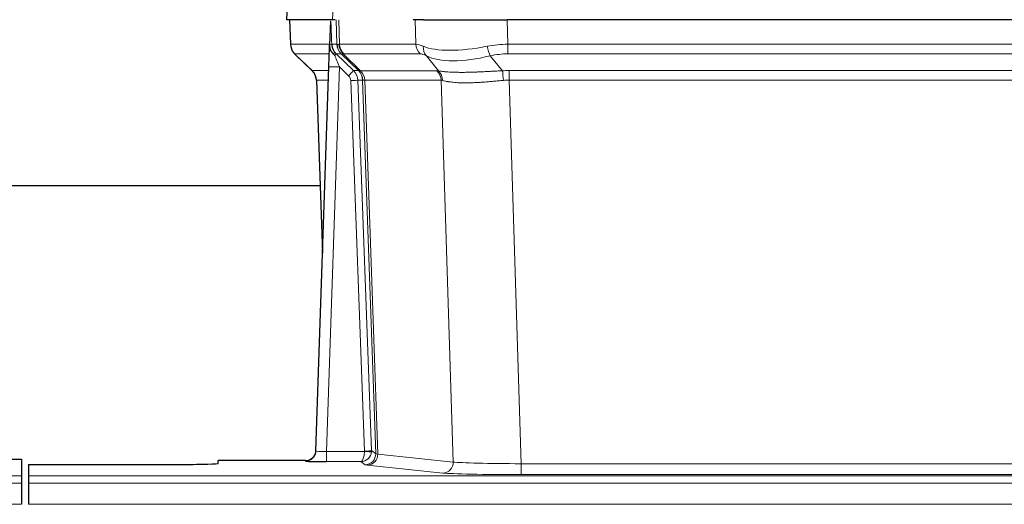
# Model space of a CAD drawing. Header units: inches. Extents: x 0 to 20790, y -12 to 14700.
# Tile 113 of 191: x 5305 to 5586, y 11831 to 11969. Entities that reach past the tile are written whole.
import ezdxf

# ---------------------------------------------------------------- set-up
doc = ezdxf.new("R2010")
doc.units = ezdxf.units.IN
doc.layers.add('1', color=7, linetype='Continuous', true_color=0xffffff)

msp = doc.modelspace()

# ---------------------------------------------------------------- linework, layer by layer
at = {"layer": '1', "color": 2, "linetype": 'Continuous', "lineweight": 25}
for p, q in [((5381.389, 11976.132), (5381.008, 11968.972)), ((5394.142, 11968.972), (5381.024, 11968.972)), ((5381.949, 11968.972), (5382.197, 11961.962)), ((5394.927, 11968.972), (5394.142, 11968.972)), ((5420.076, 11968.972), (5417.181, 11968.972)), ((5420.076, 11968.972), (5443.935, 11968.972)), ((5659.158, 11968.972), (5443.935, 11968.972)), ((5393.562, 11968.542), (5393.335, 11961.811)), ((5393.335, 11961.811), (5393.333, 11961.761)), ((5383.61, 11958.957), (5388.399, 11954.399)), ((5395.195, 11959.24), (5400.122, 11954.491)), ((5389.437, 11846.117), (5393.126, 11955.494)), ((5389.558, 11951.743), (5391.338, 11902.469)), ((5390.604, 11921.601), (5222.381, 11921.601)), ((5389.43, 11845.983), (5389.437, 11846.117)), ((5297.589, 11843.771), (5305.546, 11843.771)), ((5305.546, 11843.771), (5305.546, 11838.998)), ((5386.449, 11843.352), (5361.546, 11843.352)), ((5361.546, 11842.534), (5361.546, 11843.352)), ((5307.546, 11842.272), (5351.546, 11842.272)), ((5307.546, 11842.272), (5307.546, 11838.998)), ((5305.546, 11838.998), (5305.546, 11836.929)), ((5307.546, 11838.998), (5307.546, 11836.929)), ((5305.546, 11836.929), (5305.546, 11830.903)), ((5307.546, 11836.929), (5307.546, 11830.903))]:
    msp.add_line(p, q, dxfattribs=at)
at = {"layer": '1', "color": 110, "linetype": 'Continuous', "lineweight": 13}
for p, q in [((5381.405, 11976.129), (5381.024, 11968.972)), ((5394.142, 11968.972), (5394.516, 11976.129)), ((5381.965, 11968.972), (5382.213, 11961.978)), ((5395.411, 11961.978), (5395.168, 11968.972)), ((5395.953, 11968.972), (5396.196, 11961.978)), ((5417.944, 11961.978), (5417.753, 11968.972)), ((5443.935, 11968.972), (5444.126, 11961.978)), ((5382.213, 11961.978), (5393.341, 11961.978)), ((5393.95, 11961.978), (5395.411, 11961.978)), ((5396.196, 11961.978), (5417.944, 11961.978)), ((5444.126, 11959.24), (5444.126, 11961.978)), ((5444.126, 11961.978), (5658.967, 11961.978)), ((5393.251, 11959.24), (5383.431, 11959.24)), ((5383.526, 11959.049), (5388.339, 11954.467)), ((5396.629, 11959.24), (5395.195, 11959.24)), ((5401.559, 11954.485), (5396.667, 11959.229)), ((5397.213, 11959.229), (5402.159, 11954.432)), ((5419.126, 11959.24), (5397.379, 11959.24)), ((5424.396, 11954.364), (5420.903, 11958.682)), ((5439.102, 11958.682), (5442.555, 11954.414)), ((5658.967, 11959.24), (5444.126, 11959.24)), ((5396.124, 11955.498), (5392.43, 11845.956)), ((5398.733, 11952.982), (5396.124, 11955.498)), ((5388.352, 11954.491), (5393.092, 11954.491)), ((5400.122, 11954.491), (5401.534, 11954.491)), ((5402.159, 11954.432), (5423.893, 11954.432)), ((5444.468, 11951.752), (5444.468, 11954.49)), ((5444.468, 11954.49), (5658.625, 11954.49)), ((5393, 11951.756), (5389.57, 11951.756)), ((5389.57, 11951.756), (5391.343, 11902.643)), ((5403.236, 11846.052), (5399.345, 11951.615)), ((5401.342, 11951.756), (5405.234, 11846.193)), ((5402.752, 11951.756), (5401.342, 11951.756)), ((5406.462, 11845.296), (5402.752, 11951.756)), ((5403.335, 11951.712), (5407.048, 11845.182)), ((5425.075, 11951.712), (5403.341, 11951.712)), ((5428.533, 11842.935), (5425.075, 11951.712)), ((5444.468, 11951.752), (5447.941, 11842.466)), ((5658.625, 11951.752), (5444.468, 11951.752)), ((5392.43, 11845.956), (5403.235, 11845.956)), ((5392.43, 11845.956), (5392.43, 11843.062)), ((5405.234, 11846.193), (5406.462, 11845.296)), ((5386.439, 11843.219), (5386.449, 11843.352)), ((5392.43, 11843.062), (5402.272, 11843.062)), ((5403.466, 11842.19), (5402.272, 11843.062)), ((5407.048, 11845.182), (5428.533, 11842.935)), ((5425.624, 11839.819), (5404.139, 11842.066)), ((5447.941, 11842.466), (5447.941, 11839.363)), ((5447.941, 11842.466), (5655.151, 11842.466)), ((4817.546, 11838.998), (5305.546, 11838.998)), ((5307.546, 11838.998), (5795.546, 11838.998)), ((5655.151, 11839.363), (5447.941, 11839.363)), ((4817.546, 11836.929), (5305.546, 11836.929)), ((5307.546, 11836.929), (5795.546, 11836.929)), ((4817.546, 11830.903), (5305.546, 11830.903)), ((5307.546, 11830.903), (5795.546, 11830.903))]:
    msp.add_line(p, q, dxfattribs=at)
for centre, major_axis, ratio, start_param, end_param in [((5386.208, 11962.118), (0, 4), 0.9993908, 1.6057029, 2.3736478), ((5391.952, 11961.908), (-1.999, -0.077), 0.1036431, 2.3309857, 3.1065184), ((5423.206, 11939.118), (-27.808, 22.856), 0.0163198, 6.2307102, 6.2626906), ((5399.406, 11962.118), (0, 4), 0.9993908, 1.6057029, 2.3736478), ((5399.444, 11962.106), (1.703, 3.619), 0.9971774, 2.0444506, 2.8128075), ((5422.055, 11972.207), (26.658, 10.191), 0.0473724, 3.1922144, 3.3375655), ((5423.206, 11939.118), (-27.661, 22.629), 0.1172119, 6.1415195, 6.1734997), ((5399.909, 11962.106), (-0.603, 3.954), 0.9772749, 1.4578558, 2.2262127), ((5400.075, 11962.118), (0, 4), 0.9702957, 1.6057029, 2.3736478), ((5421.822, 11962.118), (0, 4), 0.9702957, 1.6057029, 2.3736478), ((5444.775, 11939.118), (-27.492, 22.639), 0.1155218, 5.9182109, 6.1390417), ((5423.599, 11961.559), (1.736, 3.604), 0.8689501, 2.008197, 2.795133), ((5443.872, 11972.207), (26.677, 8.186), 0.3267204, 3.5164364, 4.4002733), ((5444.775, 11939.118), (-26.983, 1.545), 0.8452785, 4.7847941, 5.0056249), ((5439.102, 11961.559), (-0.881, 3.902), 0.2224052, 1.5615969, 2.3485329), ((5407.246, 11936.24), (-23.826, 22.997), 0.016839, 6.265741, 6.3949638), ((5393.22, 11958.456), (-1.583, -1.222), 0.0276319, 2.3426468, 3.1139303), ((5393.806, 11957.802), (-1.388, -1.44), 0.0242285, 2.3413968, 3.1173399), ((5396.124, 11955.568), (-1.856, 4.567), 0.0053314, 0.7881854, 1.5839148), ((5397.971, 11962.118), (-3.533, 1.889), 0.9978057, 1.1483087, 1.2948091), ((5420.429, 11936.24), (-23.81, 22.997), 0.0168486, 6.2337623, 6.2657425), ((5422.055, 11972.207), (25.449, 12.923), 0.0600246, 3.1865743, 3.3319254), ((5420.51, 11936.24), (-23.636, 22.829), 0.1185163, 6.1610868, 6.193067), ((5442.079, 11936.24), (-23.46, 22.829), 0.1194803, 5.9401815, 6.1610123), ((5443.872, 11972.207), (25.873, 10.634), 0.4068526, 3.4799804, 4.3638173), ((5444.775, 11936.24), (-16.721, 16.271), 0.9721633, 5.4982631, 5.7190939), ((5396.124, 11955.393), (2.998, -0.101), 0.0348797, 1.5719726, 3.1427689), ((5413.22, 11930.473), (-24.879, 24.014), 0.016827, 6.2657537, 6.3097783), ((5385.575, 11951.613), (0, -4), 0.9993908, 1.606401, 2.3736478), ((5398.733, 11953.052), (-1.388, -1.44), 0.0242285, 1.5456675, 3.1173399), ((5397.345, 11951.544), (-1.703, 1.052), 0.998638, 3.7311375, 4.4983842), ((5397.345, 11951.613), (-2.83, 2.828), 0.9993905, 3.9625957, 4.7298425), ((5398.757, 11951.613), (0, -4), 0.9993908, 1.606401, 2.3736478), ((5426.371, 11930.473), (-24.848, 24.014), 0.0168509, 6.2432977, 6.2657509), ((5398.782, 11951.607), (-1.442, -3.731), 0.998056, 1.9750302, 2.7420583), ((5399.457, 11951.555), (-0.019, -4), 0.9702844, 1.6145674, 2.378208), ((5399.463, 11951.555), (0, -4), 0.9702957, 1.6100662, 2.3736478), ((5421.197, 11951.555), (0, -4), 0.9702957, 1.6100662, 2.3736478), ((5447.959, 11930.323), (-24.592, 23.931), 0.1189226, 6.0865623, 6.1615802), ((5421.7, 11951.487), (-0.926, -3.891), 0.9457602, 1.8333412, 2.5978993), ((5445.257, 11930.49), (-17.528, 16.98), 0.9676454, 5.4983407, 5.5781883), ((5442.555, 11951.536), (0.32, -3.987), 0.0824896, 1.6016287, 2.3703401), ((5399.345, 11951.685), (-1.999, -0.074), 0.0348758, 1.5695108, 3.106687), ((5423.594, 11927.596), (-20.849, 24.157), 0.0182438, 6.248525, 6.2709784), ((5445.263, 11927.446), (-20.559, 24.143), 0.1188179, 6.1116391, 6.1866571), ((5445.257, 11927.613), (-2.819, 24.028), 0.8253154, 6.1813941, 6.2612416), ((5386.439, 11846.218), (-2.991, 0.235), 0.9996552, 1.6492063, 3.1415821), ((5392.442, 11846.218), (3.005, 0.103), 0.0869619, 3.134501, 4.7052973), ((5402.272, 11846.061), (0.028, 3), 0.3214645, 3.1707908, 4.6805006), ((5402.272, 11846.061), (0.98, 2.84), 0.9849493, 3.4786225, 4.9883323), ((5402.236, 11846.017), (-0.605, 0.799), 0.9977274, 4.0036721, 4.0994376), ((5403.235, 11846.026), (1.997, -0.118), 0.0348391, 4.7144422, 6.2458161), ((5403.236, 11846.122), (1.999, 0.074), 0.0348758, 4.7111034, 6.2482796), ((5402.236, 11846.087), (-0.383, 2.976), 0.9995819, 4.5239292, 4.6196947), ((5403.466, 11845.189), (-1.769, -2.423), 0.9990158, 0.6312732, 2.2367485), ((5404.139, 11845.064), (-0.312, -2.984), 0.969741, 0.1074293, 1.71115), ((5426.465, 11845.211), (-20.016, 0.105), 0.0266879, 0.0359631, 0.2452873), ((5425.624, 11842.818), (-0.312, -2.984), 0.969741, 0.1074293, 1.71115), ((5447.948, 11842.964), (-20.013, 0.095), 0.0248544, 0.2452138, 1.5705958), ((5426.465, 11842.212), (-23.014, 0), 0.0261612, 0.0358052, 0.2451294), ((5447.948, 11839.965), (23.012, 0), 0.0261647, 3.3867297, 4.7121117)]:
    msp.add_ellipse(centre, major_axis=major_axis, ratio=ratio, start_param=start_param, end_param=end_param, dxfattribs=at)
at = {"layer": '1', "color": 2, "linetype": 'Continuous', "lineweight": 25}
for centre, major_axis, ratio, start_param, end_param in [((5393.126, 11955.669), (0.227, 6.726), 0.0008736, 4.686473, 5.8457525), ((5385.562, 11951.59), (3.886, 0.947), 0.998973, 6.0801535, 6.8477658), ((5410.443, 11927.596), (-20.882, 24.158), 0.0154016, 6.2674704, 6.311495), ((5386.45, 11846.355), (0.15, 3), 0.998739, 3.1914798, 4.7286497), ((5392.442, 11843.219), (6.003, 0), 0.0262109, 3.1395311, 4.7103274), ((5351.546, 11842.534), (-10, 0), 0.0261859, 1.5707963, 3.1415927)]:
    msp.add_ellipse(centre, major_axis=major_axis, ratio=ratio, start_param=start_param, end_param=end_param, dxfattribs=at)
msp.add_open_spline([(5393.562, 11968.542), (5393.6, 11968.545), (5393.658, 11968.552), (5393.682, 11968.56), (5393.686, 11968.564)], degree=3, dxfattribs=at)
at = {"layer": '1', "color": 110, "linetype": 'Continuous', "lineweight": 13}
for points, knots in [([(5393.686, 11968.564), (5393.692, 11968.429), (5393.698, 11968.293), (5393.709, 11968.022), (5393.715, 11967.886), (5393.732, 11967.477), (5393.743, 11967.204), (5393.765, 11966.657), (5393.777, 11966.383), (5393.799, 11965.835), (5393.81, 11965.56), (5393.831, 11965.01), (5393.842, 11964.735), (5393.864, 11964.184), (5393.875, 11963.909), (5393.907, 11963.082), (5393.929, 11962.53), (5393.95, 11961.978)], [0, 0, 0, 0, 0.0625, 0.0625, 0.125, 0.125, 0.25, 0.25, 0.375, 0.375, 0.5, 0.5, 0.625, 0.625, 0.75, 0.75, 1, 1, 1, 1]), ([(5424.396, 11954.364), (5424.542, 11954.344), (5424.706, 11954.322), (5425.071, 11954.275), (5425.271, 11954.251), (5425.546, 11954.221), (5425.602, 11954.215), (5425.716, 11954.203), (5425.774, 11954.197), (5425.952, 11954.179), (5426.074, 11954.168), (5426.454, 11954.134), (5426.723, 11954.112), (5427.294, 11954.073), (5427.595, 11954.055), (5428.23, 11954.024), (5428.563, 11954.01), (5429.088, 11953.994), (5429.267, 11953.989), (5429.541, 11953.983), (5429.634, 11953.981), (5429.774, 11953.979), (5429.822, 11953.978), (5429.916, 11953.977), (5430.343, 11953.971), (5430.785, 11953.968), (5431.591, 11953.97), (5432.42, 11953.978), (5433.293, 11953.998), (5434.187, 11954.023), (5434.645, 11954.039), (5435.232, 11954.061), (5435.35, 11954.066), (5435.587, 11954.075), (5435.707, 11954.08), (5436.066, 11954.095), (5436.306, 11954.106), (5437.031, 11954.139), (5437.519, 11954.162), (5438.503, 11954.212), (5438.999, 11954.237), (5440.001, 11954.289), (5440.505, 11954.315), (5441.524, 11954.366), (5442.037, 11954.391), (5442.555, 11954.414)], [0, 0, 0, 0, 0.0625, 0.0625, 0.125, 0.125, 0.140625, 0.140625, 0.15625, 0.15625, 0.1875, 0.1875, 0.25, 0.25, 0.3125, 0.3125, 0.375, 0.375, 0.40625, 0.40625, 0.421875, 0.421875, 0.4296875, 0.4296875, 0.4375, 0.5, 0.5, 0.5625, 0.625, 0.625, 0.6875, 0.6875, 0.703125, 0.703125, 0.71875, 0.71875, 0.75, 0.75, 0.8125, 0.8125, 0.875, 0.875, 0.9375, 0.9375, 1, 1, 1, 1]), ([(5403.335, 11951.712), (5403.184, 11951.711), (5403.062, 11951.714), (5402.874, 11951.727), (5402.809, 11951.737), (5402.773, 11951.752)], [0, 0, 0, 0, 0.5, 0.5, 1, 1, 1, 1]), ([(5442.874, 11951.685), (5442.385, 11951.641), (5441.901, 11951.596), (5440.941, 11951.507), (5440.466, 11951.463), (5439.524, 11951.378), (5439.057, 11951.336), (5438.132, 11951.259), (5437.673, 11951.222), (5436.992, 11951.172), (5436.766, 11951.156), (5436.428, 11951.134), (5436.316, 11951.126), (5436.093, 11951.112), (5435.982, 11951.105), (5435.43, 11951.072), (5434.999, 11951.05), (5434.155, 11951.013), (5433.331, 11950.985), (5432.545, 11950.975), (5431.779, 11950.974), (5431.405, 11950.978), (5430.996, 11950.987), (5430.951, 11950.988), (5430.86, 11950.99), (5430.815, 11950.992), (5430.681, 11950.996), (5430.415, 11951.005), (5430.157, 11951.016), (5429.652, 11951.041), (5429.33, 11951.062), (5428.714, 11951.112), (5428.419, 11951.141), (5427.859, 11951.204), (5427.593, 11951.239), (5427.215, 11951.295), (5427.092, 11951.314), (5426.914, 11951.344), (5426.855, 11951.354), (5426.74, 11951.375), (5426.684, 11951.385), (5426.406, 11951.437), (5426.201, 11951.48), (5425.823, 11951.566), (5425.65, 11951.609), (5425.495, 11951.651)], [0, 0, 0, 0, 0.0625, 0.0625, 0.125, 0.125, 0.1875, 0.1875, 0.25, 0.25, 0.28125, 0.28125, 0.296875, 0.296875, 0.3125, 0.3125, 0.375, 0.375, 0.4375, 0.5, 0.5, 0.5625, 0.5625, 0.5703125, 0.5703125, 0.578125, 0.578125, 0.59375, 0.625, 0.625, 0.6875, 0.6875, 0.75, 0.75, 0.8125, 0.8125, 0.84375, 0.84375, 0.859375, 0.859375, 0.875, 0.875, 0.9375, 0.9375, 1, 1, 1, 1])]:
    msp.add_open_spline(points, degree=3, knots=knots, dxfattribs=at)
at = {"layer": '1', "color": 2, "linetype": 'Continuous', "lineweight": 25}
for points, knots in [([(5382.21, 11961.926), (5382.207, 11961.894), (5382.185, 11961.566), (5382.333, 11961.003), (5382.574, 11960.36), (5382.817, 11959.933), (5382.989, 11959.679), (5383.088, 11959.543), (5383.129, 11959.492)], [0, 0, 0, 0, 0.0267984, 0.2769207, 0.4859555, 0.6569382, 0.8419831, 1, 1, 1, 1]), ([(5393.333, 11961.761), (5393.329, 11961.641), (5393.332, 11961.403), (5393.357, 11961.17), (5393.385, 11960.996), (5393.396, 11960.939), (5393.415, 11960.853), (5393.421, 11960.825), (5393.435, 11960.768), (5393.443, 11960.74), (5393.481, 11960.6), (5393.518, 11960.491), (5393.604, 11960.281), (5393.653, 11960.18), (5393.722, 11960.056), (5393.736, 11960.032), (5393.766, 11959.983), (5393.781, 11959.959), (5393.827, 11959.888), (5393.859, 11959.841), (5393.926, 11959.75), (5393.961, 11959.706), (5394.034, 11959.619), (5394.071, 11959.577), (5394.129, 11959.514), (5394.149, 11959.493), (5394.188, 11959.451), (5394.208, 11959.431), (5394.248, 11959.389), (5394.269, 11959.367), (5394.309, 11959.324), (5394.329, 11959.301), (5394.348, 11959.277)], [0, 0, 0, 0, 0.125, 0.25, 0.25, 0.3125, 0.3125, 0.34375, 0.34375, 0.375, 0.375, 0.5, 0.5, 0.625, 0.625, 0.65625, 0.65625, 0.6875, 0.6875, 0.75, 0.75, 0.8125, 0.8125, 0.875, 0.875, 0.90625, 0.90625, 0.9375, 0.9375, 0.96875, 0.96875, 1, 1, 1, 1]), ([(5393.95, 11961.978), (5393.952, 11961.924), (5393.955, 11961.87), (5393.964, 11961.764), (5393.97, 11961.711), (5393.989, 11961.555), (5394.006, 11961.453), (5394.048, 11961.252), (5394.072, 11961.154), (5394.128, 11960.959), (5394.16, 11960.863), (5394.213, 11960.72), (5394.232, 11960.673), (5394.271, 11960.578), (5394.292, 11960.531), (5394.356, 11960.391), (5394.403, 11960.299), (5394.503, 11960.118), (5394.557, 11960.028), (5394.674, 11959.851), (5394.736, 11959.764), (5394.803, 11959.677)], [0, 0, 0, 0, 0.0625, 0.0625, 0.125, 0.125, 0.25, 0.25, 0.375, 0.375, 0.5, 0.5, 0.5625, 0.5625, 0.625, 0.625, 0.75, 0.75, 0.875, 0.875, 1, 1, 1, 1]), ([(5394.348, 11959.277), (5394.418, 11959.19), (5394.491, 11959.106), (5394.604, 11958.982), (5394.642, 11958.941), (5394.719, 11958.86), (5394.758, 11958.82), (5394.798, 11958.781)], [0, 0, 0, 0, 0.5, 0.5, 0.75, 0.75, 1, 1, 1, 1])]:
    msp.add_open_spline(points, degree=3, knots=knots, dxfattribs=at)
at = {"layer": '1', "color": 110, "linetype": 'Continuous', "lineweight": 13}
msp.add_open_spline([(5401.559, 11954.485), (5401.594, 11954.473), (5401.728, 11954.452), (5401.99, 11954.438), (5402.154, 11954.432)], degree=3, dxfattribs=at)
for points, weights in [([(5402.154, 11954.432), (5402.156, 11954.432), (5402.159, 11954.432)], [0.500000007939, 0.499999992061, 0.500000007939]), ([(5403.341, 11951.712), (5403.338, 11951.712), (5403.335, 11951.712)], [0.500000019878, 0.499999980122, 0.500000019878])]:
    msp.add_rational_spline(points, weights, degree=2, dxfattribs=at)

doc.saveas('drawing.dxf')
